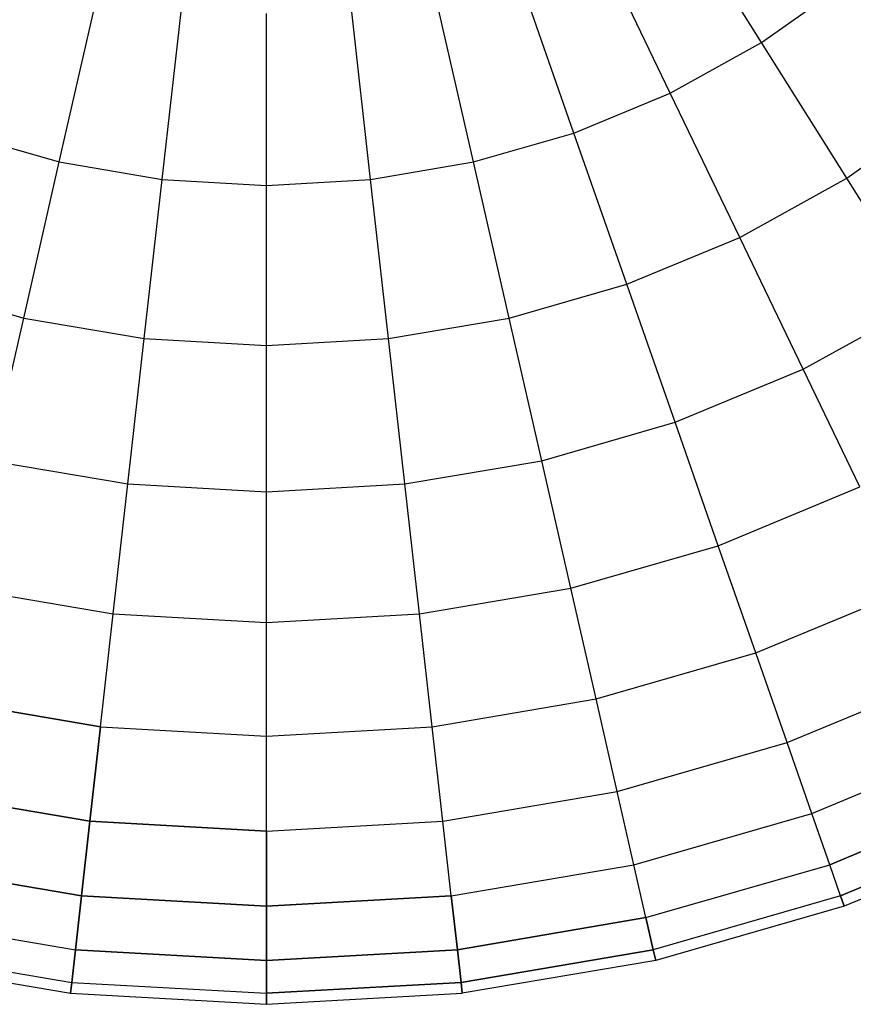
# Model space of a CAD drawing. Extents: x 0.2 to 44.2, y -21.9 to 24.
# Tile 2 of 239: x 12.4 to 16.2, y -21.9 to -17.4. Entities that reach past the tile are written whole.
import ezdxf

# ---------------------------------------------------------------- set-up
doc = ezdxf.new("R2010")
doc.units = 0
doc.header["$LTSCALE"] = 2.54
doc.layers.get('0').update_dxf_attribs({"color": 13, "linetype": 'CONTINUOUS'})

# ---------------------------------------------------------------- blocks, each defined once
blk = doc.blocks.new('GRUPUJ_1')
at = {"color": 0}
for p, q in [((15.5889, 4.3961, 4.1675), (15.1711, 5.061, 3.7335)), ((15.5889, 4.3961, 4.1675), (15.1711, 5.061, 3.7335)), ((15.5889, 4.3961, 17.7151), (15.1711, 5.061, 18.149)), ((15.5889, 4.3961, 17.7151), (15.1711, 5.061, 18.149)), ((15.1711, 4.1652, 4.1675), (14.8305, 4.8727, 3.7335)), ((15.1711, 4.1652, 4.1675), (14.8305, 4.8727, 3.7335)), ((15.1711, 4.1652, 17.7151), (14.8305, 4.8727, 18.149)), ((15.1711, 4.1652, 17.7151), (14.8305, 4.8727, 18.149)), ((14.7302, 3.9826, 4.1675), (14.4708, 4.7237, 3.7335)), ((14.7302, 3.9826, 4.1675), (14.4708, 4.7237, 3.7335)), ((14.7302, 3.9826, 17.7151), (14.4708, 4.7237, 18.149)), ((14.7302, 3.9826, 17.7151), (14.4708, 4.7237, 18.149)), ((15.5889, 4.3961, 4.1675), (15.9782, 4.6723, 4.1675)), ((15.5889, 4.3961, 4.1675), (15.9782, 4.6723, 4.1675)), ((15.5889, 4.3961, 17.7151), (15.9782, 4.6723, 17.7151)), ((15.5889, 4.3961, 17.7151), (15.9782, 4.6723, 17.7151)), ((12.3773, 3.8505, 4.1675), (12.552, 4.616, 3.7335)), ((12.3773, 3.8505, 4.1675), (12.552, 4.616, 3.7335)), ((12.3773, 3.8505, 17.7151), (12.552, 4.616, 18.149)), ((12.3773, 3.8505, 17.7151), (12.552, 4.616, 18.149)), ((14.2715, 3.8505, 4.1675), (14.0968, 4.616, 3.7335)), ((14.2715, 3.8505, 4.1675), (14.0968, 4.616, 3.7335)), ((14.2715, 3.8505, 17.7151), (14.0968, 4.616, 18.149)), ((14.2715, 3.8505, 17.7151), (14.0968, 4.616, 18.149)), ((12.8479, 3.7705, 4.1675), (12.9358, 4.5508, 3.7335)), ((12.8479, 3.7705, 4.1675), (12.9358, 4.5508, 3.7335)), ((12.8479, 3.7705, 17.7151), (12.9358, 4.5508, 18.149)), ((12.8479, 3.7705, 17.7151), (12.9358, 4.5508, 18.149)), ((13.801, 3.7705, 4.1675), (13.7131, 4.5508, 3.7335)), ((13.801, 3.7705, 4.1675), (13.7131, 4.5508, 3.7335)), ((13.801, 3.7705, 17.7151), (13.7131, 4.5508, 18.149)), ((13.801, 3.7705, 17.7151), (13.7131, 4.5508, 18.149)), ((13.3244, 3.7437, 4.1675), (13.3244, 4.5289, 3.7335)), ((13.3244, 3.7437, 4.1675), (13.3244, 4.5289, 3.7335)), ((13.3244, 3.7437, 17.7151), (13.3244, 4.5289, 18.149)), ((13.3244, 3.7437, 17.7151), (13.3244, 4.5289, 18.149)), ((15.1711, 4.1652, 4.1675), (15.5889, 4.3961, 4.1675)), ((15.1711, 4.1652, 4.1675), (15.5889, 4.3961, 4.1675)), ((15.1711, 4.1652, 17.7151), (15.5889, 4.3961, 17.7151)), ((15.1711, 4.1652, 17.7151), (15.5889, 4.3961, 17.7151)), ((15.9782, 3.7766, 4.6866), (15.5889, 4.3961, 4.1675)), ((15.9782, 3.7766, 4.6866), (15.5889, 4.3961, 4.1675)), ((15.9782, 3.7766, 17.1959), (15.5889, 4.3961, 17.7151)), ((15.9782, 3.7766, 17.1959), (15.5889, 4.3961, 17.7151)), ((14.7302, 3.9826, 4.1675), (15.1711, 4.1652, 4.1675)), ((14.7302, 3.9826, 4.1675), (15.1711, 4.1652, 4.1675)), ((14.7302, 3.9826, 17.7151), (15.1711, 4.1652, 17.7151)), ((14.7302, 3.9826, 17.7151), (15.1711, 4.1652, 17.7151)), ((15.4886, 3.506, 4.6866), (15.1711, 4.1652, 4.1675)), ((15.4886, 3.506, 4.6866), (15.1711, 4.1652, 4.1675)), ((15.4886, 3.506, 17.1959), (15.1711, 4.1652, 17.7151)), ((15.4886, 3.506, 17.1959), (15.1711, 4.1652, 17.7151)), ((15.9782, 3.7766, 4.6866), (16.4343, 4.1003, 4.6866)), ((15.9782, 3.7766, 4.6866), (16.4343, 4.1003, 4.6866)), ((15.9782, 3.7766, 17.1959), (16.4343, 4.1003, 17.1959)), ((15.9782, 3.7766, 17.1959), (16.4343, 4.1003, 17.1959)), ((11.9187, 3.9826, 4.1675), (12.3773, 3.8505, 4.1675)), ((11.9187, 3.9826, 4.1675), (12.3773, 3.8505, 4.1675)), ((11.9187, 3.9826, 17.7151), (12.3773, 3.8505, 17.7151)), ((11.9187, 3.9826, 17.7151), (12.3773, 3.8505, 17.7151)), ((14.2715, 3.8505, 4.1675), (14.7302, 3.9826, 4.1675)), ((14.2715, 3.8505, 4.1675), (14.7302, 3.9826, 4.1675)), ((14.2715, 3.8505, 17.7151), (14.7302, 3.9826, 17.7151)), ((14.2715, 3.8505, 17.7151), (14.7302, 3.9826, 17.7151)), ((14.9718, 3.292, 4.6866), (14.7302, 3.9826, 4.1675)), ((14.9718, 3.292, 4.6866), (14.7302, 3.9826, 4.1675)), ((14.9718, 3.292, 17.1959), (14.7302, 3.9826, 17.7151)), ((14.9718, 3.292, 17.1959), (14.7302, 3.9826, 17.7151)), ((12.2145, 3.1371, 4.6866), (12.3773, 3.8505, 4.1675)), ((12.2145, 3.1371, 4.6866), (12.3773, 3.8505, 4.1675)), ((12.2145, 3.1371, 17.1959), (12.3773, 3.8505, 17.7151)), ((12.2145, 3.1371, 17.1959), (12.3773, 3.8505, 17.7151)), ((12.3773, 3.8505, 4.1675), (12.8479, 3.7705, 4.1675)), ((12.3773, 3.8505, 4.1675), (12.8479, 3.7705, 4.1675)), ((12.3773, 3.8505, 17.7151), (12.8479, 3.7705, 17.7151)), ((12.3773, 3.8505, 17.7151), (12.8479, 3.7705, 17.7151)), ((13.801, 3.7705, 4.1675), (14.2715, 3.8505, 4.1675)), ((13.801, 3.7705, 4.1675), (14.2715, 3.8505, 4.1675)), ((13.801, 3.7705, 17.7151), (14.2715, 3.8505, 17.7151)), ((13.801, 3.7705, 17.7151), (14.2715, 3.8505, 17.7151)), ((14.4343, 3.1371, 4.6866), (14.2715, 3.8505, 4.1675)), ((14.4343, 3.1371, 4.6866), (14.2715, 3.8505, 4.1675)), ((14.4343, 3.1371, 17.1959), (14.2715, 3.8505, 17.7151)), ((14.4343, 3.1371, 17.1959), (14.2715, 3.8505, 17.7151)), ((12.766, 3.0434, 4.6866), (12.8479, 3.7705, 4.1675)), ((12.766, 3.0434, 4.6866), (12.8479, 3.7705, 4.1675)), ((12.766, 3.0434, 17.1959), (12.8479, 3.7705, 17.7151)), ((12.766, 3.0434, 17.1959), (12.8479, 3.7705, 17.7151)), ((12.8479, 3.7705, 4.1675), (13.3244, 3.7437, 4.1675)), ((12.8479, 3.7705, 4.1675), (13.3244, 3.7437, 4.1675)), ((12.8479, 3.7705, 17.7151), (13.3244, 3.7437, 17.7151)), ((12.8479, 3.7705, 17.7151), (13.3244, 3.7437, 17.7151)), ((13.3244, 3.7437, 4.1675), (13.801, 3.7705, 4.1675)), ((13.3244, 3.7437, 4.1675), (13.801, 3.7705, 4.1675)), ((13.3244, 3.7437, 17.7151), (13.801, 3.7705, 17.7151)), ((13.3244, 3.7437, 17.7151), (13.801, 3.7705, 17.7151)), ((13.3244, 3.0121, 4.6866), (13.3244, 3.7437, 4.1675)), ((13.3244, 3.0121, 4.6866), (13.3244, 3.7437, 4.1675)), ((13.3244, 3.0121, 17.1959), (13.3244, 3.7437, 17.7151)), ((13.3244, 3.0121, 17.1959), (13.3244, 3.7437, 17.7151)), ((13.8829, 3.0434, 4.6866), (13.801, 3.7705, 4.1675)), ((13.8829, 3.0434, 4.6866), (13.801, 3.7705, 4.1675)), ((13.8829, 3.0434, 17.1959), (13.801, 3.7705, 17.7151)), ((13.8829, 3.0434, 17.1959), (13.801, 3.7705, 17.7151)), ((15.4886, 3.506, 4.6866), (15.9782, 3.7766, 4.6866)), ((15.4886, 3.506, 4.6866), (15.9782, 3.7766, 4.6866)), ((15.4886, 3.506, 17.1959), (15.9782, 3.7766, 17.1959)), ((15.4886, 3.506, 17.1959), (15.9782, 3.7766, 17.1959)), ((16.3341, 3.2102, 5.2844), (15.9782, 3.7766, 4.6866)), ((16.3341, 3.2102, 5.2844), (15.9782, 3.7766, 4.6866)), ((16.3341, 3.2102, 16.5981), (15.9782, 3.7766, 17.1959)), ((16.3341, 3.2102, 16.5981), (15.9782, 3.7766, 17.1959)), ((14.9718, 3.292, 4.6866), (15.4886, 3.506, 4.6866)), ((14.9718, 3.292, 4.6866), (15.4886, 3.506, 4.6866)), ((14.9718, 3.292, 17.1959), (15.4886, 3.506, 17.1959)), ((14.9718, 3.292, 17.1959), (15.4886, 3.506, 17.1959)), ((15.7788, 2.9034, 5.2844), (15.4886, 3.506, 4.6866)), ((15.7788, 2.9034, 5.2844), (15.4886, 3.506, 4.6866)), ((15.7788, 2.9034, 16.5981), (15.4886, 3.506, 17.1959)), ((15.7788, 2.9034, 16.5981), (15.4886, 3.506, 17.1959)), ((11.677, 3.292, 4.6866), (12.2145, 3.1371, 4.6866)), ((11.677, 3.292, 4.6866), (12.2145, 3.1371, 4.6866)), ((11.677, 3.292, 17.1959), (12.2145, 3.1371, 17.1959)), ((11.677, 3.292, 17.1959), (12.2145, 3.1371, 17.1959)), ((14.4343, 3.1371, 4.6866), (14.9718, 3.292, 4.6866)), ((14.4343, 3.1371, 4.6866), (14.9718, 3.292, 4.6866)), ((14.4343, 3.1371, 17.1959), (14.9718, 3.292, 17.1959)), ((14.4343, 3.1371, 17.1959), (14.9718, 3.292, 17.1959)), ((15.1928, 2.6606, 5.2844), (14.9718, 3.292, 4.6866)), ((15.1928, 2.6606, 5.2844), (14.9718, 3.292, 4.6866)), ((15.1928, 2.6606, 16.5981), (14.9718, 3.292, 17.1959)), ((15.1928, 2.6606, 16.5981), (14.9718, 3.292, 17.1959)), ((15.7788, 2.9034, 5.2844), (16.3341, 3.2102, 5.2844)), ((15.7788, 2.9034, 5.2844), (16.3341, 3.2102, 5.2844)), ((15.7788, 2.9034, 16.5981), (16.3341, 3.2102, 16.5981)), ((15.7788, 2.9034, 16.5981), (16.3341, 3.2102, 16.5981)), ((12.0657, 2.485, 5.2844), (12.2145, 3.1371, 4.6866)), ((12.0657, 2.485, 5.2844), (12.2145, 3.1371, 4.6866)), ((12.0657, 2.485, 16.5981), (12.2145, 3.1371, 17.1959)), ((12.0657, 2.485, 16.5981), (12.2145, 3.1371, 17.1959)), ((12.2145, 3.1371, 4.6866), (12.766, 3.0434, 4.6866)), ((12.2145, 3.1371, 4.6866), (12.766, 3.0434, 4.6866)), ((12.2145, 3.1371, 17.1959), (12.766, 3.0434, 17.1959)), ((12.2145, 3.1371, 17.1959), (12.766, 3.0434, 17.1959)), ((13.8829, 3.0434, 4.6866), (14.4343, 3.1371, 4.6866)), ((13.8829, 3.0434, 4.6866), (14.4343, 3.1371, 4.6866)), ((13.8829, 3.0434, 17.1959), (14.4343, 3.1371, 17.1959)), ((13.8829, 3.0434, 17.1959), (14.4343, 3.1371, 17.1959)), ((14.5832, 2.485, 5.2844), (14.4343, 3.1371, 4.6866)), ((14.5832, 2.485, 5.2844), (14.4343, 3.1371, 4.6866)), ((14.5832, 2.485, 16.5981), (14.4343, 3.1371, 17.1959)), ((14.5832, 2.485, 16.5981), (14.4343, 3.1371, 17.1959)), ((12.6911, 2.3787, 5.2844), (12.766, 3.0434, 4.6866)), ((12.6911, 2.3787, 5.2844), (12.766, 3.0434, 4.6866)), ((12.6911, 2.3787, 16.5981), (12.766, 3.0434, 17.1959)), ((12.6911, 2.3787, 16.5981), (12.766, 3.0434, 17.1959)), ((12.766, 3.0434, 4.6866), (13.3244, 3.0121, 4.6866)), ((12.766, 3.0434, 4.6866), (13.3244, 3.0121, 4.6866)), ((12.766, 3.0434, 17.1959), (13.3244, 3.0121, 17.1959)), ((12.766, 3.0434, 17.1959), (13.3244, 3.0121, 17.1959)), ((13.3244, 3.0121, 4.6866), (13.8829, 3.0434, 4.6866)), ((13.3244, 3.0121, 4.6866), (13.8829, 3.0434, 4.6866)), ((13.3244, 3.0121, 17.1959), (13.8829, 3.0434, 17.1959)), ((13.3244, 3.0121, 17.1959), (13.8829, 3.0434, 17.1959)), ((13.9578, 2.3787, 5.2844), (13.8829, 3.0434, 4.6866)), ((13.9578, 2.3787, 5.2844), (13.8829, 3.0434, 4.6866)), ((13.9578, 2.3787, 16.5981), (13.8829, 3.0434, 17.1959)), ((13.9578, 2.3787, 16.5981), (13.8829, 3.0434, 17.1959)), ((13.3244, 2.3431, 5.2844), (13.3244, 3.0121, 4.6866)), ((13.3244, 2.3431, 5.2844), (13.3244, 3.0121, 4.6866)), ((13.3244, 2.3431, 16.5981), (13.3244, 3.0121, 17.1959)), ((13.3244, 2.3431, 16.5981), (13.3244, 3.0121, 17.1959)), ((15.1928, 2.6606, 5.2844), (15.7788, 2.9034, 5.2844)), ((15.1928, 2.6606, 5.2844), (15.7788, 2.9034, 5.2844)), ((15.1928, 2.6606, 16.5981), (15.7788, 2.9034, 16.5981)), ((15.1928, 2.6606, 16.5981), (15.7788, 2.9034, 16.5981)), ((16.0382, 2.3648, 5.9534), (15.7788, 2.9034, 5.2844)), ((16.0382, 2.3648, 5.9534), (15.7788, 2.9034, 5.2844)), ((16.0382, 2.3648, 15.9292), (15.7788, 2.9034, 16.5981)), ((16.0382, 2.3648, 15.9292), (15.7788, 2.9034, 16.5981)), ((14.5832, 2.485, 5.2844), (15.1928, 2.6606, 5.2844)), ((14.5832, 2.485, 5.2844), (15.1928, 2.6606, 5.2844)), ((14.5832, 2.485, 16.5981), (15.1928, 2.6606, 16.5981)), ((14.5832, 2.485, 16.5981), (15.1928, 2.6606, 16.5981)), ((15.3902, 2.0963, 5.9534), (15.1928, 2.6606, 5.2844)), ((15.3902, 2.0963, 5.9534), (15.1928, 2.6606, 5.2844)), ((15.3902, 2.0963, 15.9292), (15.1928, 2.6606, 16.5981)), ((15.3902, 2.0963, 15.9292), (15.1928, 2.6606, 16.5981)), ((12.0657, 2.485, 5.2844), (12.6911, 2.3787, 5.2844)), ((12.0657, 2.485, 5.2844), (12.6911, 2.3787, 5.2844)), ((12.0657, 2.485, 16.5981), (12.6911, 2.3787, 16.5981)), ((12.0657, 2.485, 16.5981), (12.6911, 2.3787, 16.5981)), ((13.9578, 2.3787, 5.2844), (14.5832, 2.485, 5.2844)), ((13.9578, 2.3787, 5.2844), (14.5832, 2.485, 5.2844)), ((13.9578, 2.3787, 16.5981), (14.5832, 2.485, 16.5981)), ((13.9578, 2.3787, 16.5981), (14.5832, 2.485, 16.5981)), ((14.7162, 1.9022, 5.9534), (14.5832, 2.485, 5.2844)), ((14.7162, 1.9022, 5.9534), (14.5832, 2.485, 5.2844)), ((14.7162, 1.9022, 15.9292), (14.5832, 2.485, 16.5981)), ((14.7162, 1.9022, 15.9292), (14.5832, 2.485, 16.5981)), ((12.6241, 1.7847, 5.9534), (12.6911, 2.3787, 5.2844)), ((12.6241, 1.7847, 5.9534), (12.6911, 2.3787, 5.2844)), ((12.6241, 1.7847, 15.9292), (12.6911, 2.3787, 16.5981)), ((12.6241, 1.7847, 15.9292), (12.6911, 2.3787, 16.5981)), ((12.6911, 2.3787, 5.2844), (13.3244, 2.3431, 5.2844)), ((12.6911, 2.3787, 5.2844), (13.3244, 2.3431, 5.2844)), ((12.6911, 2.3787, 16.5981), (13.3244, 2.3431, 16.5981)), ((12.6911, 2.3787, 16.5981), (13.3244, 2.3431, 16.5981)), ((13.3244, 2.3431, 5.2844), (13.9578, 2.3787, 5.2844)), ((13.3244, 2.3431, 5.2844), (13.9578, 2.3787, 5.2844)), ((13.3244, 2.3431, 16.5981), (13.9578, 2.3787, 16.5981)), ((13.3244, 2.3431, 16.5981), (13.9578, 2.3787, 16.5981)), ((13.3244, 1.7453, 5.9534), (13.3244, 2.3431, 5.2844)), ((13.3244, 1.7453, 5.9534), (13.3244, 2.3431, 5.2844)), ((13.3244, 1.7453, 15.9292), (13.3244, 2.3431, 16.5981)), ((13.3244, 1.7453, 15.9292), (13.3244, 2.3431, 16.5981)), ((14.0247, 1.7847, 5.9534), (13.9578, 2.3787, 5.2844)), ((14.0247, 1.7847, 5.9534), (13.9578, 2.3787, 5.2844)), ((14.0247, 1.7847, 15.9292), (13.9578, 2.3787, 16.5981)), ((14.0247, 1.7847, 15.9292), (13.9578, 2.3787, 16.5981)), ((15.3902, 2.0963, 5.9534), (16.0382, 2.3648, 5.9534)), ((15.3902, 2.0963, 5.9534), (16.0382, 2.3648, 5.9534)), ((15.3902, 2.0963, 15.9292), (16.0382, 2.3648, 15.9292)), ((15.3902, 2.0963, 15.9292), (16.0382, 2.3648, 15.9292)), ((14.7162, 1.9022, 5.9534), (15.3902, 2.0963, 5.9534)), ((14.7162, 1.9022, 5.9534), (15.3902, 2.0963, 5.9534)), ((14.7162, 1.9022, 15.9292), (15.3902, 2.0963, 15.9292)), ((14.7162, 1.9022, 15.9292), (15.3902, 2.0963, 15.9292)), ((15.5617, 1.6063, 6.685), (15.3902, 2.0963, 5.9534)), ((15.5617, 1.6063, 6.685), (15.3902, 2.0963, 5.9534)), ((15.5617, 1.6063, 15.1975), (15.3902, 2.0963, 15.9292)), ((15.5617, 1.6063, 15.1975), (15.3902, 2.0963, 15.9292)), ((11.9326, 1.9022, 5.9534), (12.6241, 1.7847, 5.9534)), ((11.9326, 1.9022, 5.9534), (12.6241, 1.7847, 5.9534)), ((11.9326, 1.9022, 15.9292), (12.6241, 1.7847, 15.9292)), ((11.9326, 1.9022, 15.9292), (12.6241, 1.7847, 15.9292)), ((14.0247, 1.7847, 5.9534), (14.7162, 1.9022, 5.9534)), ((14.0247, 1.7847, 5.9534), (14.7162, 1.9022, 5.9534)), ((14.0247, 1.7847, 15.9292), (14.7162, 1.9022, 15.9292)), ((14.0247, 1.7847, 15.9292), (14.7162, 1.9022, 15.9292)), ((14.8317, 1.396, 6.685), (14.7162, 1.9022, 5.9534)), ((14.8317, 1.396, 6.685), (14.7162, 1.9022, 5.9534)), ((14.8317, 1.396, 15.1975), (14.7162, 1.9022, 15.9292)), ((14.8317, 1.396, 15.1975), (14.7162, 1.9022, 15.9292)), ((15.5617, 1.6063, 6.685), (16.2635, 1.897, 6.685)), ((15.5617, 1.6063, 6.685), (16.2635, 1.897, 6.685)), ((15.5617, 1.6063, 15.1975), (16.2635, 1.897, 15.1975)), ((15.5617, 1.6063, 15.1975), (16.2635, 1.897, 15.1975)), ((12.566, 1.2688, 6.685), (12.6241, 1.7847, 5.9534)), ((12.566, 1.2688, 6.685), (12.6241, 1.7847, 5.9534)), ((12.566, 1.2688, 15.1975), (12.6241, 1.7847, 15.9292)), ((12.566, 1.2688, 15.1975), (12.6241, 1.7847, 15.9292)), ((12.6241, 1.7847, 5.9534), (13.3244, 1.7453, 5.9534)), ((12.6241, 1.7847, 5.9534), (13.3244, 1.7453, 5.9534)), ((12.6241, 1.7847, 15.9292), (13.3244, 1.7453, 15.9292)), ((12.6241, 1.7847, 15.9292), (13.3244, 1.7453, 15.9292)), ((13.3244, 1.7453, 5.9534), (14.0247, 1.7847, 5.9534)), ((13.3244, 1.7453, 5.9534), (14.0247, 1.7847, 5.9534)), ((13.3244, 1.7453, 15.9292), (14.0247, 1.7847, 15.9292)), ((13.3244, 1.7453, 15.9292), (14.0247, 1.7847, 15.9292)), ((14.0829, 1.2688, 6.685), (14.0247, 1.7847, 5.9534)), ((14.0829, 1.2688, 6.685), (14.0247, 1.7847, 5.9534)), ((14.0829, 1.2688, 15.1975), (14.0247, 1.7847, 15.9292)), ((14.0829, 1.2688, 15.1975), (14.0247, 1.7847, 15.9292)), ((13.3244, 1.2262, 6.685), (13.3244, 1.7453, 5.9534)), ((13.3244, 1.2262, 6.685), (13.3244, 1.7453, 5.9534)), ((13.3244, 1.2262, 15.1975), (13.3244, 1.7453, 15.9292)), ((13.3244, 1.2262, 15.1975), (13.3244, 1.7453, 15.9292)), ((14.8317, 1.396, 6.685), (15.5617, 1.6063, 6.685)), ((14.8317, 1.396, 6.685), (15.5617, 1.6063, 6.685)), ((14.8317, 1.396, 15.1975), (15.5617, 1.6063, 15.1975)), ((14.8317, 1.396, 15.1975), (15.5617, 1.6063, 15.1975)), ((15.705, 1.1967, 7.4702), (15.5617, 1.6063, 6.685)), ((15.705, 1.1967, 7.4702), (15.5617, 1.6063, 6.685)), ((15.705, 1.1967, 14.4123), (15.5617, 1.6063, 15.1975)), ((15.705, 1.1967, 14.4123), (15.5617, 1.6063, 15.1975)), ((15.705, 1.1967, 7.4702), (16.4518, 1.506, 7.4702)), ((15.705, 1.1967, 7.4702), (16.4518, 1.506, 7.4702)), ((15.705, 1.1967, 14.4123), (16.4518, 1.506, 14.4123)), ((15.705, 1.1967, 14.4123), (16.4518, 1.506, 14.4123)), ((12.566, 1.2688, 15.1975), (11.8171, 1.396, 15.1975)), ((11.8171, 1.396, 6.685), (12.566, 1.2688, 6.685)), ((11.8171, 1.396, 6.685), (12.566, 1.2688, 6.685)), ((12.566, 1.2688, 15.1975), (11.8171, 1.396, 15.1975)), ((14.0829, 1.2688, 6.685), (14.8317, 1.396, 6.685)), ((14.0829, 1.2688, 6.685), (14.8317, 1.396, 6.685)), ((14.0829, 1.2688, 15.1975), (14.8317, 1.396, 15.1975)), ((14.0829, 1.2688, 15.1975), (14.8317, 1.396, 15.1975)), ((14.9283, 0.973, 7.4702), (14.8317, 1.396, 6.685)), ((14.9283, 0.973, 7.4702), (14.8317, 1.396, 6.685)), ((14.9283, 0.973, 14.4123), (14.8317, 1.396, 15.1975)), ((14.9283, 0.973, 14.4123), (14.8317, 1.396, 15.1975)), ((12.566, 1.2688, 15.1975), (12.5174, 0.8376, 14.4123)), ((12.5174, 0.8376, 7.4702), (12.566, 1.2688, 6.685)), ((12.5174, 0.8376, 7.4702), (12.566, 1.2688, 6.685)), ((12.566, 1.2688, 15.1975), (12.5174, 0.8376, 14.4123)), ((12.566, 1.2688, 6.685), (13.3244, 1.2262, 6.685)), ((12.566, 1.2688, 6.685), (13.3244, 1.2262, 6.685)), ((12.566, 1.2688, 15.1975), (13.3244, 1.2262, 15.1975)), ((12.566, 1.2688, 15.1975), (13.3244, 1.2262, 15.1975)), ((13.3244, 1.2262, 6.685), (14.0829, 1.2688, 6.685)), ((13.3244, 1.2262, 6.685), (14.0829, 1.2688, 6.685)), ((13.3244, 1.2262, 15.1975), (14.0829, 1.2688, 15.1975)), ((13.3244, 1.2262, 15.1975), (14.0829, 1.2688, 15.1975)), ((14.1314, 0.8376, 7.4702), (14.0829, 1.2688, 6.685)), ((14.1314, 0.8376, 7.4702), (14.0829, 1.2688, 6.685)), ((14.1314, 0.8376, 14.4123), (14.0829, 1.2688, 15.1975)), ((14.1314, 0.8376, 14.4123), (14.0829, 1.2688, 15.1975)), ((13.3244, 0.7922, 7.4702), (13.3244, 1.2262, 6.685)), ((13.3244, 0.7922, 7.4702), (13.3244, 1.2262, 6.685)), ((13.3244, 0.7922, 14.4123), (13.3244, 1.2262, 15.1975)), ((13.3244, 0.7922, 14.4123), (13.3244, 1.2262, 15.1975)), ((14.9283, 0.973, 7.4702), (15.705, 1.1967, 7.4702)), ((14.9283, 0.973, 7.4702), (15.705, 1.1967, 7.4702)), ((14.9283, 0.973, 14.4123), (15.705, 1.1967, 14.4123)), ((14.9283, 0.973, 14.4123), (15.705, 1.1967, 14.4123)), ((15.8184, 0.8727, 8.299), (15.705, 1.1967, 7.4702)), ((15.8184, 0.8727, 8.299), (15.705, 1.1967, 7.4702)), ((15.8184, 0.8727, 13.5835), (15.705, 1.1967, 14.4123)), ((15.8184, 0.8727, 13.5835), (15.705, 1.1967, 14.4123)), ((15.8184, 0.8727, 8.299), (16.6007, 1.1967, 8.299)), ((15.8184, 0.8727, 13.5835), (16.6007, 1.1967, 13.5835)), ((15.8184, 0.8727, 13.5835), (16.6007, 1.1967, 13.5835)), ((15.8184, 0.8727, 8.299), (16.6007, 1.1967, 8.299)), ((12.5174, 0.8376, 14.4123), (11.7206, 0.973, 14.4123)), ((12.5174, 0.8376, 14.4123), (11.7206, 0.973, 14.4123)), ((11.7206, 0.973, 7.4702), (12.5174, 0.8376, 7.4702)), ((11.7206, 0.973, 7.4702), (12.5174, 0.8376, 7.4702)), ((14.1314, 0.8376, 7.4702), (14.9283, 0.973, 7.4702)), ((14.1314, 0.8376, 7.4702), (14.9283, 0.973, 7.4702)), ((14.1314, 0.8376, 14.4123), (14.9283, 0.973, 14.4123)), ((14.1314, 0.8376, 14.4123), (14.9283, 0.973, 14.4123)), ((15.0047, 0.6383, 8.299), (14.9283, 0.973, 7.4702)), ((15.0047, 0.6383, 8.299), (14.9283, 0.973, 7.4702)), ((15.0047, 0.6383, 13.5835), (14.9283, 0.973, 14.4123)), ((15.0047, 0.6383, 13.5835), (14.9283, 0.973, 14.4123)), ((16.7085, 0.973, 9.1611), (15.9004, 0.6383, 9.1611)), ((15.9004, 0.6383, 12.7214), (16.7085, 0.973, 12.7214)), ((15.9004, 0.6383, 12.7214), (16.7085, 0.973, 12.7214)), ((16.7085, 0.973, 9.1611), (15.9004, 0.6383, 9.1611)), ((15.0047, 0.6383, 8.299), (15.8184, 0.8727, 8.299)), ((15.0047, 0.6383, 8.299), (15.8184, 0.8727, 8.299)), ((15.0047, 0.6383, 13.5835), (15.8184, 0.8727, 13.5835)), ((15.0047, 0.6383, 13.5835), (15.8184, 0.8727, 13.5835)), ((15.9004, 0.6383, 9.1611), (15.8184, 0.8727, 8.299)), ((15.9004, 0.6383, 12.7214), (15.8184, 0.8727, 13.5835)), ((15.9004, 0.6383, 12.7214), (15.8184, 0.8727, 13.5835)), ((15.9004, 0.6383, 9.1611), (15.8184, 0.8727, 8.299)), ((12.5174, 0.8376, 14.4123), (12.479, 0.4964, 13.5835)), ((12.5174, 0.8376, 14.4123), (12.479, 0.4964, 13.5835)), ((12.479, 0.4964, 8.299), (12.5174, 0.8376, 7.4702)), ((12.479, 0.4964, 8.299), (12.5174, 0.8376, 7.4702)), ((13.3244, 0.7922, 14.4123), (12.5174, 0.8376, 14.4123)), ((12.5174, 0.8376, 7.4702), (13.3244, 0.7922, 7.4702)), ((12.5174, 0.8376, 7.4702), (13.3244, 0.7922, 7.4702)), ((13.3244, 0.7922, 14.4123), (12.5174, 0.8376, 14.4123)), ((13.3244, 0.7922, 7.4702), (14.1314, 0.8376, 7.4702)), ((13.3244, 0.7922, 7.4702), (14.1314, 0.8376, 7.4702)), ((13.3244, 0.7922, 14.4123), (14.1314, 0.8376, 14.4123)), ((13.3244, 0.7922, 14.4123), (14.1314, 0.8376, 14.4123)), ((14.1699, 0.4964, 8.299), (14.1314, 0.8376, 7.4702)), ((14.1699, 0.4964, 8.299), (14.1314, 0.8376, 7.4702)), ((14.1699, 0.4964, 13.5835), (14.1314, 0.8376, 14.4123)), ((14.1699, 0.4964, 13.5835), (14.1314, 0.8376, 14.4123)), ((16.7737, 0.8376, 10.0456), (15.95, 0.4964, 10.0456)), ((16.7737, 0.8376, 10.0456), (15.95, 0.4964, 10.0456)), ((15.95, 0.4964, 11.837), (16.7737, 0.8376, 11.837)), ((15.95, 0.4964, 11.837), (16.7737, 0.8376, 11.837)), ((13.3244, 0.7922, 14.4123), (13.3244, 0.4489, 13.5835)), ((13.3244, 0.4489, 8.299), (13.3244, 0.7922, 7.4702)), ((13.3244, 0.4489, 8.299), (13.3244, 0.7922, 7.4702)), ((13.3244, 0.7922, 14.4123), (13.3244, 0.4489, 13.5835)), ((16.7955, 0.7922, 10.9413), (15.9667, 0.4489, 10.9413)), ((16.7955, 0.7922, 10.9413), (15.9667, 0.4489, 10.9413)), ((12.479, 0.4964, 13.5835), (11.6442, 0.6383, 13.5835)), ((11.6442, 0.6383, 8.299), (12.479, 0.4964, 8.299)), ((11.6442, 0.6383, 8.299), (12.479, 0.4964, 8.299)), ((12.479, 0.4964, 13.5835), (11.6442, 0.6383, 13.5835)), ((14.1699, 0.4964, 8.299), (15.0047, 0.6383, 8.299)), ((14.1699, 0.4964, 8.299), (15.0047, 0.6383, 8.299)), ((14.1699, 0.4964, 13.5835), (15.0047, 0.6383, 13.5835)), ((14.1699, 0.4964, 13.5835), (15.0047, 0.6383, 13.5835)), ((15.06, 0.3961, 9.1611), (15.0047, 0.6383, 8.299)), ((15.06, 0.3961, 9.1611), (15.0047, 0.6383, 8.299)), ((15.06, 0.3961, 12.7214), (15.0047, 0.6383, 13.5835)), ((15.06, 0.3961, 12.7214), (15.0047, 0.6383, 13.5835)), ((15.06, 0.3961, 9.1611), (15.9004, 0.6383, 9.1611)), ((15.06, 0.3961, 12.7214), (15.9004, 0.6383, 12.7214)), ((15.06, 0.3961, 12.7214), (15.9004, 0.6383, 12.7214)), ((15.06, 0.3961, 9.1611), (15.9004, 0.6383, 9.1611)), ((15.95, 0.4964, 10.0456), (15.9004, 0.6383, 9.1611)), ((15.95, 0.4964, 11.837), (15.9004, 0.6383, 12.7214)), ((15.95, 0.4964, 11.837), (15.9004, 0.6383, 12.7214)), ((15.95, 0.4964, 10.0456), (15.9004, 0.6383, 9.1611)), ((12.479, 0.4964, 13.5835), (12.4512, 0.2496, 12.7214)), ((12.4512, 0.2496, 9.1611), (12.479, 0.4964, 8.299)), ((12.4512, 0.2496, 9.1611), (12.479, 0.4964, 8.299)), ((12.479, 0.4964, 13.5835), (12.4512, 0.2496, 12.7214)), ((13.3244, 0.4489, 13.5835), (12.479, 0.4964, 13.5835)), ((13.3244, 0.4489, 13.5835), (12.479, 0.4964, 13.5835)), ((12.479, 0.4964, 8.299), (13.3244, 0.4489, 8.299)), ((12.479, 0.4964, 8.299), (13.3244, 0.4489, 8.299)), ((14.1699, 0.4964, 13.5835), (13.3244, 0.4489, 13.5835)), ((13.3244, 0.4489, 8.299), (14.1699, 0.4964, 8.299)), ((13.3244, 0.4489, 8.299), (14.1699, 0.4964, 8.299)), ((14.1699, 0.4964, 13.5835), (13.3244, 0.4489, 13.5835)), ((14.1699, 0.4964, 13.5835), (14.1977, 0.2496, 12.7214)), ((14.1977, 0.2496, 9.1611), (14.1699, 0.4964, 8.299)), ((14.1977, 0.2496, 9.1611), (14.1699, 0.4964, 8.299)), ((14.1699, 0.4964, 13.5835), (14.1977, 0.2496, 12.7214)), ((15.95, 0.4964, 10.0456), (15.0934, 0.2496, 10.0456)), ((15.95, 0.4964, 11.837), (15.0934, 0.2496, 11.837)), ((15.95, 0.4964, 11.837), (15.0934, 0.2496, 11.837)), ((15.95, 0.4964, 10.0456), (15.0934, 0.2496, 10.0456)), ((15.9667, 0.4489, 10.9413), (15.95, 0.4964, 10.0456)), ((15.9667, 0.4489, 10.9413), (15.95, 0.4964, 10.0456)), ((15.95, 0.4964, 11.837), (15.9667, 0.4489, 10.9413)), ((15.95, 0.4964, 11.837), (15.9667, 0.4489, 10.9413)), ((13.3244, 0.4489, 13.5835), (13.3244, 0.2006, 12.7214)), ((13.3244, 0.4489, 13.5835), (13.3244, 0.2006, 12.7214)), ((13.3244, 0.2006, 9.1611), (13.3244, 0.4489, 8.299)), ((13.3244, 0.2006, 9.1611), (13.3244, 0.4489, 8.299)), ((15.9667, 0.4489, 10.9413), (15.1046, 0.2006, 10.9413)), ((15.9667, 0.4489, 10.9413), (15.1046, 0.2006, 10.9413)), ((11.5889, 0.3961, 9.1611), (12.4512, 0.2496, 9.1611)), ((11.5889, 0.3961, 9.1611), (12.4512, 0.2496, 9.1611)), ((11.5889, 0.3961, 12.7214), (12.4512, 0.2496, 12.7214)), ((11.5889, 0.3961, 12.7214), (12.4512, 0.2496, 12.7214)), ((15.06, 0.3961, 12.7214), (14.1977, 0.2496, 12.7214)), ((14.1977, 0.2496, 9.1611), (15.06, 0.3961, 9.1611)), ((14.1977, 0.2496, 9.1611), (15.06, 0.3961, 9.1611)), ((15.06, 0.3961, 12.7214), (14.1977, 0.2496, 12.7214)), ((15.06, 0.3961, 12.7214), (15.0934, 0.2496, 11.837)), ((15.0934, 0.2496, 10.0456), (15.06, 0.3961, 9.1611)), ((15.06, 0.3961, 12.7214), (15.0934, 0.2496, 11.837)), ((15.0934, 0.2496, 10.0456), (15.06, 0.3961, 9.1611)), ((11.5555, 0.2496, 10.0456), (12.4343, 0.1003, 10.0456)), ((11.5555, 0.2496, 11.837), (12.4343, 0.1003, 11.837)), ((11.5555, 0.2496, 10.0456), (12.4343, 0.1003, 10.0456)), ((11.5555, 0.2496, 11.837), (12.4343, 0.1003, 11.837)), ((12.4343, 0.1003, 10.0456), (12.4512, 0.2496, 9.1611)), ((12.4343, 0.1003, 10.0456), (12.4512, 0.2496, 9.1611)), ((12.4512, 0.2496, 12.7214), (12.4343, 0.1003, 11.837)), ((12.4512, 0.2496, 12.7214), (12.4343, 0.1003, 11.837)), ((13.3244, 0.2006, 12.7214), (12.4512, 0.2496, 12.7214)), ((12.4512, 0.2496, 9.1611), (13.3244, 0.2006, 9.1611)), ((12.4512, 0.2496, 9.1611), (13.3244, 0.2006, 9.1611)), ((13.3244, 0.2006, 12.7214), (12.4512, 0.2496, 12.7214)), ((14.1977, 0.2496, 12.7214), (13.3244, 0.2006, 12.7214)), ((14.1977, 0.2496, 12.7214), (13.3244, 0.2006, 12.7214)), ((13.3244, 0.2006, 9.1611), (14.1977, 0.2496, 9.1611)), ((13.3244, 0.2006, 9.1611), (14.1977, 0.2496, 9.1611)), ((14.1977, 0.2496, 12.7214), (14.2145, 0.1003, 11.837)), ((14.1977, 0.2496, 12.7214), (14.2145, 0.1003, 11.837)), ((14.2145, 0.1003, 10.0456), (14.1977, 0.2496, 9.1611)), ((14.2145, 0.1003, 10.0456), (14.1977, 0.2496, 9.1611)), ((15.0934, 0.2496, 11.837), (14.2145, 0.1003, 11.837)), ((15.0934, 0.2496, 11.837), (14.2145, 0.1003, 11.837)), ((14.2145, 0.1003, 10.0456), (15.0934, 0.2496, 10.0456)), ((14.2145, 0.1003, 10.0456), (15.0934, 0.2496, 10.0456)), ((15.1046, 0.2006, 10.9413), (15.0934, 0.2496, 10.0456)), ((15.0934, 0.2496, 11.837), (15.1046, 0.2006, 10.9413)), ((15.0934, 0.2496, 11.837), (15.1046, 0.2006, 10.9413)), ((15.1046, 0.2006, 10.9413), (15.0934, 0.2496, 10.0456)), ((11.5443, 0.2006, 10.9413), (12.4287, 0.0503, 10.9413)), ((11.5443, 0.2006, 10.9413), (12.4287, 0.0503, 10.9413)), ((13.3244, 0.2006, 12.7214), (13.3244, 0.0503, 11.837)), ((13.3244, 0.0503, 10.0456), (13.3244, 0.2006, 9.1611)), ((13.3244, 0.0503, 10.0456), (13.3244, 0.2006, 9.1611)), ((13.3244, 0.2006, 12.7214), (13.3244, 0.0503, 11.837)), ((15.1046, 0.2006, 10.9413), (14.2201, 0.0503, 10.9413)), ((15.1046, 0.2006, 10.9413), (14.2201, 0.0503, 10.9413)), ((12.4343, 0.1003, 11.837), (12.4287, 0.0503, 10.9413)), ((12.4287, 0.0503, 10.9413), (12.4343, 0.1003, 10.0456)), ((12.4343, 0.1003, 11.837), (12.4287, 0.0503, 10.9413)), ((12.4287, 0.0503, 10.9413), (12.4343, 0.1003, 10.0456)), ((12.4343, 0.1003, 11.837), (13.3244, 0.0503, 11.837)), ((12.4343, 0.1003, 10.0456), (13.3244, 0.0503, 10.0456)), ((12.4343, 0.1003, 10.0456), (13.3244, 0.0503, 10.0456)), ((12.4343, 0.1003, 11.837), (13.3244, 0.0503, 11.837)), ((14.2145, 0.1003, 11.837), (13.3244, 0.0503, 11.837)), ((13.3244, 0.0503, 10.0456), (14.2145, 0.1003, 10.0456)), ((13.3244, 0.0503, 10.0456), (14.2145, 0.1003, 10.0456)), ((14.2145, 0.1003, 11.837), (13.3244, 0.0503, 11.837)), ((14.2145, 0.1003, 11.837), (14.2201, 0.0503, 10.9413)), ((14.2201, 0.0503, 10.9413), (14.2145, 0.1003, 10.0456)), ((14.2145, 0.1003, 11.837), (14.2201, 0.0503, 10.9413)), ((14.2201, 0.0503, 10.9413), (14.2145, 0.1003, 10.0456)), ((12.4287, 0.0503, 10.9413), (13.3244, 0, 10.9413)), ((12.4287, 0.0503, 10.9413), (13.3244, 0, 10.9413)), ((13.3244, 0.0503, 11.837), (13.3244, 0, 10.9413)), ((13.3244, 0, 10.9413), (14.2201, 0.0503, 10.9413)), ((13.3244, 0, 10.9413), (13.3244, 0.0503, 10.0456)), ((13.3244, 0, 10.9413), (13.3244, 0.0503, 10.0456)), ((13.3244, 0, 10.9413), (14.2201, 0.0503, 10.9413)), ((13.3244, 0.0503, 11.837), (13.3244, 0, 10.9413))]:
    blk.add_line(p, q, dxfattribs=at)
blk = doc.blocks.new('GRUPUJ_3')
at = {"color": 0}
blk.add_blockref('GRUPUJ_1', (0, 0), dxfattribs=at)

msp = doc.modelspace()

# ---------------------------------------------------------------- block references
at = {"color": 0}
msp.add_blockref('GRUPUJ_3', (0.2222, -21.9402, 1.2505), dxfattribs=at)

doc.saveas('drawing.dxf')
